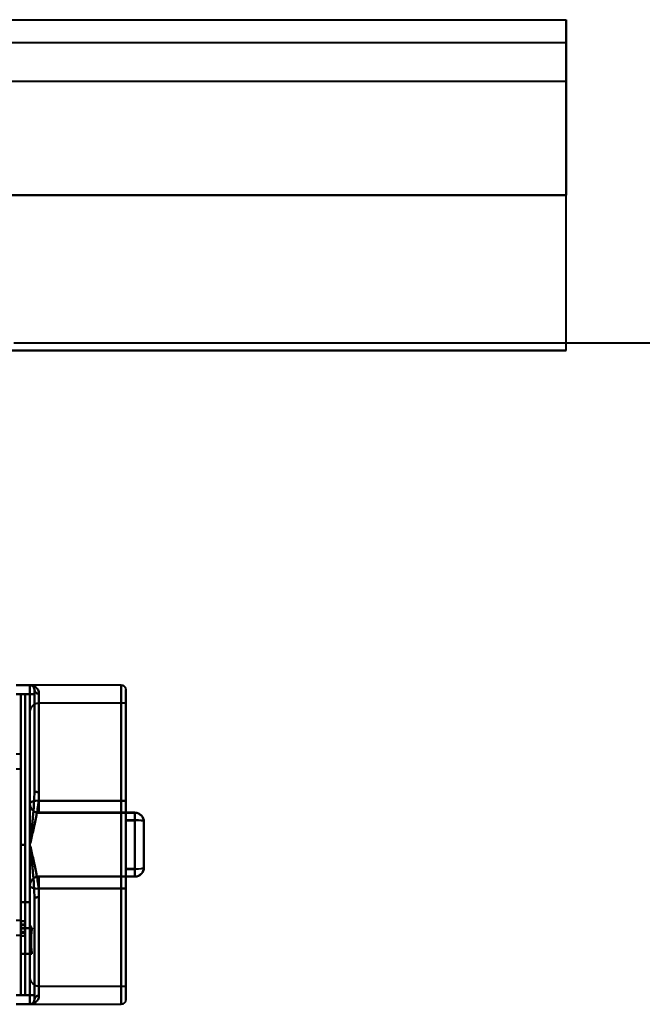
# Model space of a CAD drawing. Header units: millimetres. Extents: x -1442 to 3067, y -120 to 1010.
# Tile 70 of 71: x 363 to 499, y 795 to 1010. Entities that reach past the tile are written whole.
import ezdxf

# ---------------------------------------------------------------- set-up
doc = ezdxf.new("R2010")
doc.units = ezdxf.units.MM
doc.layers.add('A-GENM', color=13, linetype='Continuous', lineweight=40)
doc.layers.add('G-IMPT', color=8, linetype='Continuous', lineweight=40)

# ---------------------------------------------------------------- blocks, each defined once
blk = doc.blocks.new('Nexa Toit - 700-751584-Gauche')
at = {"layer": 'A-GENM'}
for p, q in [((-482.5, 1010.5), (482.5, 1010.5)), ((-482.5, 1010.5), (482.5, 1010.5)), ((482.5, 997), (482.5, 1010.5)), ((482.5, 1010.5), (482.5, 972)), ((-482.5, 1005.5), (482.5, 1005.5)), ((-482.5, 1005.5), (482.5, 1005.5)), ((482.5, 972), (482.5, 1005.5)), ((482.5, 1005.5), (482.5, 997)), ((-482.5, 997), (482.5, 997)), ((-482.5, 997), (482.5, 997)), ((482.5, 972), (-482.5, 972)), ((-482.5, 972), (482.5, 972)), ((-482.5, 972), (482.5, 972)), ((482.5, 972), (-482.5, 972)), ((482.5, 938), (482.5, 972)), ((482.5, 938), (482.5, 972)), ((-482.5, 938), (482.5, 938)), ((482.5, 938), (-482.5, 938))]:
    blk.add_line(p, q, dxfattribs=at)
blk = doc.blocks.new('Maintenance r21 - Maintenance r21-751643-Gauche')
at = {"layer": 'A-GENM'}
blk.add_line((361.5, 939.65), (1115.5, 939.65), dxfattribs=at)
blk.add_line((361.5, 939.65), (1115.5, 939.65), dxfattribs=at)
blk = doc.blocks.new('NEXA 700 CALQUES_dwg-751640-Gauche')
at = {"layer": 'G-IMPT'}
for p, q in [((365, 864.64), (362, 864.64)), ((385, 864.64), (365, 864.64)), ((365.39, 864.57), (365, 864.64)), ((365, 862.64), (365, 864.64)), ((365, 862.64), (365, 864.64)), ((365, 864.64), (365, 862.64)), ((365, 864.64), (365, 862.64)), ((366, 841.48), (366, 863.64)), ((366, 841.48), (366, 863.64)), ((366, 863.64), (366, 841.48)), ((366, 862.64), (366, 863.64)), ((366, 863.64), (366, 841.48)), ((366, 862.64), (366, 863.64)), ((366, 863.64), (366, 862.64)), ((366, 863.64), (366, 862.64)), ((385, 794.64), (385, 864.64)), ((385, 794.64), (385, 864.64)), ((385, 864.64), (385, 794.64)), ((385, 864.64), (385, 794.64)), ((386, 795.64), (386, 863.64)), ((386, 795.64), (386, 863.64)), ((386, 863.64), (386, 795.64)), ((386, 863.64), (386, 795.64)), ((364, 862.64), (363, 862.64)), ((363, 829.64), (363, 862.64)), ((363, 829.64), (363, 862.64)), ((363, 862.64), (363, 829.64)), ((363, 862.64), (363, 829.64)), ((364, 862.64), (364, 829.64)), ((364, 862.64), (364, 829.64)), ((364, 829.64), (364, 862.64)), ((364, 829.64), (364, 862.64)), ((365, 862.64), (366, 862.64)), ((366, 862.64), (365, 862.64)), ((366, 862.64), (365, 862.64)), ((365, 862.64), (366, 862.64)), ((366, 841.48), (366, 862.64)), ((367, 862.7), (367, 841.15)), ((367, 862.7), (367, 841.15)), ((367, 841.15), (367, 862.7)), ((367, 841.15), (367, 862.7)), ((386, 860.64), (367, 860.64)), ((367, 839.25), (367, 860.64)), ((367, 860.64), (367, 839.25)), ((367, 860.64), (367, 839.28)), ((386, 839.28), (386, 860.64)), ((386, 839.25), (386, 860.64)), ((386, 860.64), (386, 839.25)), ((365, 838.63), (365, 858.64)), ((365, 858.64), (365, 838.63)), ((363, 849.49), (362, 849.49)), ((363, 849.49), (363, 846.29)), ((363, 849.49), (363, 846.29)), ((363, 846.29), (363, 849.49)), ((363, 846.29), (363, 849.49)), ((362, 846.29), (363, 846.29)), ((365, 838.66), (365, 838.63)), ((367, 836.66), (367, 839.28)), ((367, 839.28), (367, 836.66)), ((367, 836.63), (367, 839.25)), ((367, 839.25), (367, 836.63)), ((386, 836.66), (386, 839.28)), ((386, 839.28), (386, 836.66)), ((386, 836.63), (386, 839.25)), ((386, 839.25), (386, 836.63)), ((367, 836.63), (386, 836.63)), ((388, 836.66), (386, 836.66)), ((386, 835), (386, 836.66)), ((386, 836.66), (386, 835)), ((386, 834.97), (386, 836.63)), ((386, 836.63), (386, 834.97)), ((388, 835), (388, 836.66)), ((388, 836.66), (388, 835)), ((388, 834.97), (388, 836.63)), ((388, 836.63), (388, 834.97)), ((386, 824.31), (386, 835)), ((386, 835), (386, 824.31)), ((386, 824.28), (386, 834.97)), ((386, 834.97), (386, 824.28)), ((388, 824.31), (388, 835)), ((388, 835), (388, 824.31)), ((388, 824.28), (388, 834.97)), ((388, 834.97), (388, 824.28)), ((390, 834.63), (390, 834.66)), ((390, 824.66), (390, 834.66)), ((390, 834.66), (390, 824.66)), ((390, 824.63), (390, 834.63)), ((390, 834.63), (390, 824.63)), ((363, 796.64), (363, 829.64)), ((363, 829.64), (363, 796.64)), ((364, 829.64), (364, 796.64)), ((364, 796.64), (364, 829.64)), ((386, 822.66), (367, 822.66)), ((367, 820.04), (367, 822.66)), ((367, 822.66), (367, 820.04)), ((367, 820.01), (367, 822.63)), ((367, 822.63), (367, 820.01)), ((386, 822.66), (386, 824.31)), ((386, 824.31), (386, 822.66)), ((386, 822.63), (386, 824.28)), ((386, 824.28), (386, 822.63)), ((386, 820.04), (386, 822.66)), ((386, 822.66), (386, 820.04)), ((386, 822.63), (388, 822.63)), ((386, 820.01), (386, 822.63)), ((386, 822.63), (386, 820.01)), ((388, 822.66), (388, 824.31)), ((388, 824.31), (388, 822.66)), ((388, 822.63), (388, 824.28)), ((388, 824.28), (388, 822.63)), ((365, 800.64), (365, 820.66)), ((365, 820.66), (365, 800.64)), ((365, 812.27), (365, 820.63)), ((365, 820.63), (365, 812.27)), ((367, 798.64), (367, 820.04)), ((367, 820.04), (367, 798.64)), ((367, 820.01), (367, 798.64)), ((367, 818.14), (367, 796.59)), ((367, 796.59), (367, 818.14)), ((367, 796.59), (367, 818.14)), ((367, 818.14), (367, 796.59)), ((386, 798.64), (386, 820.04)), ((386, 820.04), (386, 798.64)), ((386, 798.64), (386, 820.01)), ((366, 796.64), (366, 817.81)), ((366, 795.64), (366, 817.81)), ((366, 795.64), (366, 817.81)), ((366, 817.81), (366, 795.64)), ((366, 817.81), (366, 795.64)), ((363, 812.99), (362, 812.99)), ((363, 809.79), (363, 812.99)), ((363, 809.79), (363, 812.99)), ((363, 812.99), (363, 809.79)), ((363, 812.99), (363, 809.79)), ((364, 812.85), (363, 812.85)), ((364, 812.17), (363, 812.17)), ((362, 809.79), (363, 809.79)), ((363, 810.33), (364, 810.33)), ((363, 809.65), (364, 809.65)), ((365, 794.64), (365, 796.64)), ((365, 796.64), (366, 796.64)), ((366, 796.64), (365, 796.64)), ((366, 796.64), (365, 796.64)), ((365, 796.64), (366, 796.64)), ((365, 794.64), (365, 796.64)), ((365, 796.64), (365, 794.64)), ((365, 796.64), (365, 794.64)), ((366, 795.64), (366, 796.64)), ((366, 795.64), (366, 796.64)), ((366, 796.64), (366, 795.64)), ((366, 796.64), (366, 795.64)), ((367, 798.64), (386, 798.64)), ((362, 794.64), (365, 794.64)), ((365, 794.64), (385, 794.64))]:
    blk.add_line(p, q, dxfattribs=at)
at = {"layer": 'G-IMPT', "flags": 128}
for points in [[(362, 864.64), (362.75, 864.64), (363.5, 864.64), (364.25, 864.64), (365, 864.64)], [(365, 864.64), (364.25, 864.64), (363.5, 864.64), (362.75, 864.64), (362, 864.64)], [(362, 864.64), (362.75, 864.64), (363.5, 864.64), (364.25, 864.64), (365, 864.64)], [(365, 864.64), (364.25, 864.64), (363.5, 864.64), (362.75, 864.64), (362, 864.64)], [(365, 864.64), (365.04, 864.64), (365.08, 864.64), (365.12, 864.64), (365.16, 864.63), (365.2, 864.62), (365.24, 864.61), (365.28, 864.6), (365.31, 864.59), (365.35, 864.58), (365.39, 864.56), (365.43, 864.55), (365.46, 864.53), (365.5, 864.51), (365.53, 864.49), (365.56, 864.47), (365.6, 864.45), (365.63, 864.42), (365.66, 864.4), (365.69, 864.37), (365.72, 864.34), (365.74, 864.31), (365.77, 864.28), (365.8, 864.25), (365.82, 864.22), (365.84, 864.18), (365.86, 864.15), (365.88, 864.11), (365.9, 864.08), (365.92, 864.04), (365.93, 864.01), (365.95, 863.97), (365.96, 863.93), (365.97, 863.89), (365.98, 863.85), (365.99, 863.81), (365.99, 863.77), (366, 863.73), (366, 863.69), (366, 863.65), (366, 863.64)], [(366, 863.64), (366, 863.64), (366, 863.64), (366, 863.64), (366, 863.63), (366, 863.62), (366, 863.61), (366, 863.6), (366, 863.59), (366, 863.58), (366, 863.56), (366, 863.55), (366, 863.53), (366, 863.51), (366, 863.49), (366, 863.47), (366, 863.45), (366, 863.42), (366, 863.4), (366, 863.37), (366, 863.34), (366, 863.31), (366, 863.28), (366, 863.25), (366, 863.22), (366, 863.18), (366, 863.15), (366, 863.11), (366, 863.08), (366, 863.04), (366, 863.01), (366, 862.97), (366, 862.93), (366, 862.89), (366, 862.85), (366, 862.81), (366, 862.77), (366, 862.73), (366, 862.69), (366, 862.65), (366, 862.64)], [(366, 862.64), (366, 862.68), (366, 862.72), (366, 862.76), (366, 862.8), (366, 862.84), (366, 862.88), (366, 862.92), (366, 862.96), (366, 863), (366, 863.03), (366, 863.07), (366, 863.11), (366, 863.14), (366, 863.17), (366, 863.21), (366, 863.24), (366, 863.27), (366, 863.3), (366, 863.33), (366, 863.36), (366, 863.39), (366, 863.41), (366, 863.44), (366, 863.46), (366, 863.48), (366, 863.51), (366, 863.53), (366, 863.54), (366, 863.56), (366, 863.58), (366, 863.59), (366, 863.6), (366, 863.61), (366, 863.62), (366, 863.63), (366, 863.63), (366, 863.64), (366, 863.64), (366, 863.64)], [(385, 864.64), (385.04, 864.64), (385.08, 864.64), (385.12, 864.64), (385.16, 864.63), (385.2, 864.62), (385.24, 864.61), (385.28, 864.6), (385.31, 864.59), (385.35, 864.58), (385.39, 864.56), (385.43, 864.55), (385.46, 864.53), (385.5, 864.51), (385.53, 864.49), (385.56, 864.47), (385.6, 864.45), (385.63, 864.42), (385.66, 864.4), (385.69, 864.37), (385.72, 864.34), (385.74, 864.31), (385.77, 864.28), (385.8, 864.25), (385.82, 864.22), (385.84, 864.18), (385.86, 864.15), (385.88, 864.11), (385.9, 864.08), (385.92, 864.04), (385.93, 864.01), (385.95, 863.97), (385.96, 863.93), (385.97, 863.89), (385.98, 863.85), (385.99, 863.81), (385.99, 863.77), (386, 863.73), (386, 863.69), (386, 863.65), (386, 863.64)], [(386, 863.64), (386, 863.62), (386, 863.53), (386, 863.4), (386, 863.21), (386, 862.97), (386, 862.67), (386, 862.32), (386, 861.92), (386, 861.46), (386, 860.96), (386, 860.41), (386, 859.8), (386, 859.15), (386, 858.45), (386, 857.7), (386, 856.91), (386, 856.08), (386, 855.2), (386, 854.29), (386, 853.33), (386, 852.34), (386, 851.31), (386, 850.24), (386, 849.14), (386, 848.01), (386, 846.85), (386, 845.67), (386, 844.46), (386, 843.22), (386, 841.96), (386, 840.69), (386, 839.39), (386, 838.08), (386, 836.76), (386, 835.42), (386, 834.08), (386, 832.73), (386, 831.37), (386, 830.01), (386, 828.65), (386, 827.29), (386, 825.94), (386, 824.59), (386, 823.25), (386, 821.92), (386, 820.6), (386, 819.3), (386, 818.01), (386, 816.74), (386, 815.49), (386, 814.27), (386, 813.07), (386, 811.9), (386, 810.75), (386, 809.63), (386, 808.55), (386, 807.5), (386, 806.49), (386, 805.51), (386, 804.57), (386, 803.67), (386, 802.82), (386, 802), (386, 801.23), (386, 800.51), (386, 799.83), (386, 799.2), (386, 798.62), (386, 798.09), (386, 797.61), (386, 797.18), (386, 796.8), (386, 796.47), (386, 796.2), (386, 795.98), (386, 795.82), (386, 795.71), (386, 795.65), (386, 795.64)], [(386, 795.64), (386, 795.67), (386, 795.75), (386, 795.89), (386, 796.08), (386, 796.32), (386, 796.62), (386, 796.97), (386, 797.37), (386, 797.82), (386, 798.33), (386, 798.88), (386, 799.49), (386, 800.14), (386, 800.84), (386, 801.58), (386, 802.37), (386, 803.21), (386, 804.08), (386, 805), (386, 805.96), (386, 806.95), (386, 807.98), (386, 809.05), (386, 810.14), (386, 811.27), (386, 812.43), (386, 813.62), (386, 814.83), (386, 816.07), (386, 817.32), (386, 818.6), (386, 819.9), (386, 821.21), (386, 822.53), (386, 823.86), (386, 825.21), (386, 826.56), (386, 827.92), (386, 829.28), (386, 830.64), (386, 831.99), (386, 833.35), (386, 834.7), (386, 836.04), (386, 837.37), (386, 838.69), (386, 839.99), (386, 841.28), (386, 842.54), (386, 843.79), (386, 845.02), (386, 846.22), (386, 847.39), (386, 848.54), (386, 849.65), (386, 850.74), (386, 851.79), (386, 852.8), (386, 853.78), (386, 854.71), (386, 855.61), (386, 856.47), (386, 857.28), (386, 858.05), (386, 858.78), (386, 859.46), (386, 860.09), (386, 860.67), (386, 861.2), (386, 861.68), (386, 862.11), (386, 862.49), (386, 862.81), (386, 863.08), (386, 863.3), (386, 863.47), (386, 863.58), (386, 863.64), (386, 863.64)], [(362, 862.64), (362.75, 862.64), (363.5, 862.64), (364.25, 862.64), (365, 862.64)], [(365, 862.64), (364.25, 862.64), (363.5, 862.64), (362.75, 862.64), (362, 862.64)], [(362, 862.64), (362.75, 862.64), (363.5, 862.64), (364.25, 862.64), (365, 862.64)], [(365, 862.64), (364.25, 862.64), (363.5, 862.64), (362.75, 862.64), (362, 862.64)], [(364, 862.64), (363.75, 862.64), (363.5, 862.64), (363.25, 862.64), (363, 862.64)], [(363, 862.64), (363.25, 862.64), (363.5, 862.64), (363.75, 862.64), (364, 862.64)], [(363, 829.64), (363, 837.89), (363, 846.14), (363, 854.39), (363, 862.64)], [(364, 862.64), (363.75, 862.64), (363.5, 862.64), (363.25, 862.64), (363, 862.64)], [(363, 862.64), (363.25, 862.64), (363.5, 862.64), (363.75, 862.64), (364, 862.64)], [(364, 862.64), (363.75, 862.64), (363.5, 862.64), (363.25, 862.64), (363, 862.64)], [(363, 862.64), (363, 854.39), (363, 846.14), (363, 837.89), (363, 829.64)], [(363, 862.64), (363.25, 862.64), (363.5, 862.64), (363.75, 862.64), (364, 862.64)], [(364, 862.64), (363.75, 862.64), (363.5, 862.64), (363.25, 862.64), (363, 862.64)], [(363, 862.64), (363, 854.39), (363, 846.14), (363, 837.89), (363, 829.64)], [(363, 829.64), (363, 837.89), (363, 846.14), (363, 854.39), (363, 862.64)], [(363, 862.64), (363.25, 862.64), (363.5, 862.64), (363.75, 862.64), (364, 862.64)], [(364, 862.64), (364, 854.39), (364, 846.14), (364, 837.89), (364, 829.64)], [(364, 829.64), (364, 837.89), (364, 846.14), (364, 854.39), (364, 862.64)], [(364, 829.64), (364, 837.89), (364, 846.14), (364, 854.39), (364, 862.64)], [(364, 862.64), (364, 854.39), (364, 846.14), (364, 837.89), (364, 829.64)], [(365, 829.64), (365, 837.89), (365, 846.14), (365, 854.39), (365, 862.64)], [(365, 862.64), (365, 854.39), (365, 846.14), (365, 837.89), (365, 829.64)], [(365, 862.64), (365, 854.39), (365, 846.14), (365, 837.89), (365, 829.64)], [(365, 829.64), (365, 837.89), (365, 846.14), (365, 854.39), (365, 862.64)], [(366, 841.48), (366, 846.77), (366, 852.06), (366, 857.35), (366, 862.64)], [(366, 862.64), (366, 857.35), (366, 852.06), (366, 846.77), (366, 841.48)], [(366, 862.64), (366, 857.35), (366, 852.06), (366, 846.77), (366, 841.48)], [(366, 841.48), (366, 846.77), (366, 852.06), (366, 857.35), (366, 862.64)], [(367, 860.64), (366.92, 860.64), (366.84, 860.64), (366.76, 860.63), (366.68, 860.62), (366.6, 860.6), (366.52, 860.59), (366.45, 860.57), (366.37, 860.54), (366.3, 860.52), (366.22, 860.49), (366.15, 860.45), (366.08, 860.42), (366.01, 860.38), (365.94, 860.34), (365.87, 860.29), (365.81, 860.25), (365.74, 860.2), (365.68, 860.15), (365.62, 860.09), (365.57, 860.04), (365.51, 859.98), (365.46, 859.92), (365.41, 859.86), (365.36, 859.79), (365.32, 859.72), (365.28, 859.66), (365.24, 859.59), (365.2, 859.51), (365.17, 859.44), (365.14, 859.37), (365.11, 859.29), (365.08, 859.22), (365.06, 859.14), (365.04, 859.06), (365.03, 858.98), (365.02, 858.9), (365.01, 858.82), (365, 858.74), (365, 858.67), (365, 858.64)], [(365, 858.64), (365, 858.62), (365, 858.55), (365, 858.43), (365, 858.27), (365, 858.07), (365, 857.81), (365, 857.51), (365, 857.17), (365, 856.78), (365, 856.35), (365, 855.88), (365, 855.37), (365, 854.81), (365, 854.21), (365, 853.58), (365, 852.9), (365, 852.19), (365, 851.45), (365, 850.66), (365, 849.85), (365, 849), (365, 848.12), (365, 847.21), (365, 846.28), (365, 845.31), (365, 844.32), (365, 843.31), (365, 842.28), (365, 841.22), (365, 840.15), (365, 839.06), (365, 838.66)], [(365, 838.63), (365, 839.72), (365, 840.8), (365, 841.87), (365, 842.91), (365, 843.93), (365, 844.93), (365, 845.9), (365, 846.85), (365, 847.77), (365, 848.66), (365, 849.52), (365, 850.35), (365, 851.14), (365, 851.9), (365, 852.63), (365, 853.32), (365, 853.97), (365, 854.58), (365, 855.15), (365, 855.68), (365, 856.17), (365, 856.62), (365, 857.02), (365, 857.38), (365, 857.7), (365, 857.97), (365, 858.2), (365, 858.38), (365, 858.51), (365, 858.6), (365, 858.64), (365, 858.64)], [(365, 838.63), (365, 838.64), (365, 838.64), (365, 838.65), (365, 838.66)], [(365, 838.66), (365, 838.65), (365, 838.64), (365, 838.64), (365, 838.63)], [(365, 838.63), (365, 838.55), (365.01, 838.47), (365.01, 838.39), (365.03, 838.31), (365.04, 838.23), (365.06, 838.15), (365.08, 838.08), (365.1, 838), (365.13, 837.92), (365.16, 837.85), (365.19, 837.78), (365.23, 837.71), (365.26, 837.64), (365.31, 837.57), (365.35, 837.5), (365.4, 837.43), (365.44, 837.37), (365.5, 837.31), (365.55, 837.25), (365.61, 837.19), (365.67, 837.14), (365.73, 837.09), (365.79, 837.04), (365.85, 836.99), (365.92, 836.95), (365.99, 836.9), (366.06, 836.87), (366.13, 836.83), (366.2, 836.8), (366.28, 836.76), (366.35, 836.74), (366.43, 836.71), (366.5, 836.69), (366.58, 836.67), (366.66, 836.66), (366.74, 836.65), (366.82, 836.64), (366.9, 836.63), (366.98, 836.63), (367, 836.63)], [(386, 839.28), (381.25, 839.28), (376.5, 839.28), (371.75, 839.28), (367, 839.28)], [(367, 839.28), (371.75, 839.28), (376.5, 839.28), (381.25, 839.28), (386, 839.28)], [(386, 839.25), (381.25, 839.25), (376.5, 839.25), (371.75, 839.25), (367, 839.25)], [(367, 839.25), (371.75, 839.25), (376.5, 839.25), (381.25, 839.25), (386, 839.25)], [(367, 836.63), (367, 836.64), (367, 836.64), (367, 836.65), (367, 836.66)], [(367, 836.66), (371.75, 836.66), (376.5, 836.66), (381.25, 836.66), (386, 836.66)], [(386, 836.66), (381.25, 836.66), (376.5, 836.66), (371.75, 836.66), (367, 836.66)], [(367, 836.66), (367, 836.65), (367, 836.64), (367, 836.64), (367, 836.63)], [(386, 836.63), (381.25, 836.63), (376.5, 836.63), (371.75, 836.63), (367, 836.63)], [(367, 836.63), (371.75, 836.63), (376.5, 836.63), (381.25, 836.63), (386, 836.63)], [(386, 836.66), (386.5, 836.66), (387, 836.66), (387.5, 836.66), (388, 836.66)], [(388, 836.66), (387.5, 836.66), (387, 836.66), (386.5, 836.66), (386, 836.66)], [(386, 836.63), (386.5, 836.63), (387, 836.63), (387.5, 836.63), (388, 836.63)], [(388, 836.63), (387.5, 836.63), (387, 836.63), (386.5, 836.63), (386, 836.63)], [(388, 836.66), (388.08, 836.66), (388.16, 836.65), (388.24, 836.64), (388.32, 836.63), (388.4, 836.62), (388.48, 836.6), (388.55, 836.58), (388.63, 836.56), (388.7, 836.53), (388.78, 836.5), (388.85, 836.47), (388.92, 836.43), (388.99, 836.39), (389.06, 836.35), (389.13, 836.31), (389.19, 836.26), (389.26, 836.21), (389.32, 836.16), (389.38, 836.11), (389.43, 836.05), (389.49, 835.99), (389.54, 835.93), (389.59, 835.87), (389.64, 835.81), (389.68, 835.74), (389.72, 835.67), (389.76, 835.6), (389.8, 835.53), (389.83, 835.46), (389.86, 835.38), (389.89, 835.31), (389.92, 835.23), (389.94, 835.15), (389.96, 835.08), (389.97, 835), (389.98, 834.92), (389.99, 834.84), (390, 834.76), (390, 834.68), (390, 834.66)], [(388, 836.66), (388, 836.65), (388, 836.64), (388, 836.64), (388, 836.63)], [(388, 836.63), (388, 836.64), (388, 836.64), (388, 836.65), (388, 836.66)], [(386, 835), (386.5, 835), (387, 835), (387.5, 835), (388, 835)], [(388, 835), (387.5, 835), (387, 835), (386.5, 835), (386, 835)], [(386, 834.97), (386.5, 834.97), (387, 834.97), (387.5, 834.97), (388, 834.97)], [(388, 834.97), (387.5, 834.97), (387, 834.97), (386.5, 834.97), (386, 834.97)], [(390, 834.66), (390, 833.51), (390, 832.36), (390, 831.2), (390, 830.04), (390, 828.88), (390, 827.73), (390, 826.57), (390, 825.42), (390, 824.66)], [(390, 834.66), (390, 834.65), (390, 834.64), (390, 834.64), (390, 834.63)], [(390, 834.63), (390, 834.64), (390, 834.64), (390, 834.65), (390, 834.66)], [(390, 824.63), (390, 825.77), (390, 826.93), (390, 828.08), (390, 829.24), (390, 830.4), (390, 831.56), (390, 832.72), (390, 833.87), (390, 834.63)], [(363, 829.64), (363.25, 829.64), (363.5, 829.64), (363.75, 829.64), (364, 829.64)], [(363, 829.64), (363.25, 829.64), (363.5, 829.64), (363.75, 829.64), (364, 829.64)], [(364, 829.64), (363.75, 829.64), (363.5, 829.64), (363.25, 829.64), (363, 829.64)], [(363, 829.64), (363.25, 829.64), (363.5, 829.64), (363.75, 829.64), (364, 829.64)], [(363, 796.64), (363, 804.89), (363, 813.14), (363, 821.39), (363, 829.64)], [(364, 829.64), (363.75, 829.64), (363.5, 829.64), (363.25, 829.64), (363, 829.64)], [(363, 829.64), (363, 821.39), (363, 813.14), (363, 804.89), (363, 796.64)], [(364, 829.64), (363.75, 829.64), (363.5, 829.64), (363.25, 829.64), (363, 829.64)], [(364, 829.64), (364, 821.39), (364, 813.14), (364, 804.89), (364, 796.64)], [(364, 796.64), (364, 804.89), (364, 813.14), (364, 821.39), (364, 829.64)], [(365, 796.64), (365, 804.89), (365, 813.14), (365, 821.39), (365, 829.64)], [(365, 829.64), (365, 821.39), (365, 813.14), (365, 804.89), (365, 796.64)], [(365, 829.64), (365, 821.39), (365, 813.14), (365, 804.89), (365, 796.64)], [(365, 796.64), (365, 804.89), (365, 813.14), (365, 821.39), (365, 829.64)], [(390, 824.63), (390, 824.55), (389.99, 824.47), (389.99, 824.39), (389.97, 824.31), (389.96, 824.23), (389.94, 824.15), (389.92, 824.08), (389.9, 824), (389.87, 823.92), (389.84, 823.85), (389.81, 823.78), (389.77, 823.7), (389.74, 823.63), (389.69, 823.57), (389.65, 823.5), (389.6, 823.43), (389.56, 823.37), (389.5, 823.31), (389.45, 823.25), (389.39, 823.19), (389.33, 823.14), (389.27, 823.09), (389.21, 823.04), (389.15, 822.99), (389.08, 822.95), (389.01, 822.9), (388.94, 822.86), (388.87, 822.83), (388.8, 822.79), (388.72, 822.76), (388.65, 822.74), (388.57, 822.71), (388.5, 822.69), (388.42, 822.67), (388.34, 822.66), (388.26, 822.65), (388.18, 822.64), (388.1, 822.63), (388.02, 822.63), (388, 822.63)], [(390, 824.63), (390, 824.64), (390, 824.64), (390, 824.65), (390, 824.66)], [(390, 824.66), (390, 824.65), (390, 824.64), (390, 824.64), (390, 824.63)], [(367, 822.66), (366.92, 822.66), (366.84, 822.65), (366.76, 822.64), (366.68, 822.63), (366.6, 822.62), (366.52, 822.6), (366.45, 822.58), (366.37, 822.56), (366.3, 822.53), (366.22, 822.5), (366.15, 822.47), (366.08, 822.43), (366.01, 822.39), (365.94, 822.35), (365.87, 822.31), (365.81, 822.26), (365.74, 822.21), (365.68, 822.16), (365.62, 822.11), (365.57, 822.05), (365.51, 821.99), (365.46, 821.93), (365.41, 821.87), (365.36, 821.8), (365.32, 821.74), (365.28, 821.67), (365.24, 821.6), (365.2, 821.53), (365.17, 821.46), (365.14, 821.38), (365.11, 821.31), (365.08, 821.23), (365.06, 821.15), (365.04, 821.08), (365.03, 821), (365.02, 820.92), (365.01, 820.84), (365, 820.76), (365, 820.68), (365, 820.66)], [(367, 822.66), (367, 822.65), (367, 822.64), (367, 822.64), (367, 822.63)], [(386, 822.66), (381.25, 822.66), (376.5, 822.66), (371.75, 822.66), (367, 822.66)], [(367, 822.63), (367, 822.64), (367, 822.64), (367, 822.65), (367, 822.66)], [(367, 822.66), (371.75, 822.66), (376.5, 822.66), (381.25, 822.66), (386, 822.66)], [(367, 822.63), (371.75, 822.63), (376.5, 822.63), (381.25, 822.63), (386, 822.63)], [(386, 822.63), (381.25, 822.63), (376.5, 822.63), (371.75, 822.63), (367, 822.63)], [(386, 824.31), (386.5, 824.31), (387, 824.31), (387.5, 824.31), (388, 824.31)], [(388, 824.31), (387.5, 824.31), (387, 824.31), (386.5, 824.31), (386, 824.31)], [(388, 824.28), (387.5, 824.28), (387, 824.28), (386.5, 824.28), (386, 824.28)], [(386, 824.28), (386.5, 824.28), (387, 824.28), (387.5, 824.28), (388, 824.28)], [(386, 822.66), (386.5, 822.66), (387, 822.66), (387.5, 822.66), (388, 822.66)], [(388, 822.66), (387.5, 822.66), (387, 822.66), (386.5, 822.66), (386, 822.66)], [(386, 822.63), (386.5, 822.63), (387, 822.63), (387.5, 822.63), (388, 822.63)], [(388, 822.63), (387.5, 822.63), (387, 822.63), (386.5, 822.63), (386, 822.63)], [(388, 822.63), (388, 822.64), (388, 822.64), (388, 822.65), (388, 822.66)], [(388, 822.66), (388, 822.65), (388, 822.64), (388, 822.64), (388, 822.63)], [(365, 820.66), (365, 819.56), (365, 818.48), (365, 817.42), (365, 816.38), (365, 815.36), (365, 814.36), (365, 813.39), (365, 812.44), (365, 811.52), (365, 810.63), (365, 809.77), (365, 808.94), (365, 808.15), (365, 807.38), (365, 806.66), (365, 805.97), (365, 805.32), (365, 804.71), (365, 804.13), (365, 803.6), (365, 803.11), (365, 802.67), (365, 802.26), (365, 801.9), (365, 801.59), (365, 801.32), (365, 801.09), (365, 800.91), (365, 800.78), (365, 800.69), (365, 800.65), (365, 800.64)], [(365, 820.66), (365, 820.65), (365, 820.64), (365, 820.64), (365, 820.63)], [(365, 820.63), (365, 820.64), (365, 820.64), (365, 820.65), (365, 820.66)], [(365, 812.27), (365, 813.21), (365, 814.18), (365, 815.17), (365, 816.19), (365, 817.23), (365, 818.29), (365, 819.36), (365, 820.45), (365, 820.63)], [(386, 820.04), (381.25, 820.04), (376.5, 820.04), (371.75, 820.04), (367, 820.04)], [(367, 820.04), (371.75, 820.04), (376.5, 820.04), (381.25, 820.04), (386, 820.04)], [(386, 820.01), (381.25, 820.01), (376.5, 820.01), (371.75, 820.01), (367, 820.01)], [(367, 820.01), (371.75, 820.01), (376.5, 820.01), (381.25, 820.01), (386, 820.01)], [(363, 811.35), (363, 812.76), (363, 814.18), (363, 815.59), (363, 817)], [(363, 817), (363, 815.59), (363, 814.17), (363, 812.76), (363, 811.34)], [(363, 817), (363, 815.59), (363, 814.18), (363, 812.76), (363, 811.35)], [(365, 817), (364.5, 817), (364, 817), (363.5, 817), (363, 817)], [(363, 811.34), (363, 812.76), (363, 814.17), (363, 815.59), (363, 817)], [(363, 817), (363.5, 817), (364, 817), (364.5, 817), (365, 817)], [(365, 811.35), (365, 812.76), (365, 814.18), (365, 815.59), (365, 817)], [(365, 817), (365, 815.82), (365, 814.64), (365, 813.45), (365, 812.27)], [(365, 812.27), (365, 813.45), (365, 814.64), (365, 815.82), (365, 817)], [(365, 817), (365, 815.59), (365, 814.18), (365, 812.76), (365, 811.35)], [(366, 796.64), (366, 801.94), (366, 807.23), (366, 812.52), (366, 817.81)], [(366, 817.81), (366, 812.52), (366, 807.23), (366, 801.94), (366, 796.64)], [(366, 817.81), (366, 812.52), (366, 807.23), (366, 801.94), (366, 796.64)], [(366, 796.64), (366, 801.94), (366, 807.23), (366, 812.52), (366, 817.81)], [(364, 812.85), (363.75, 812.85), (363.5, 812.85), (363.25, 812.85), (363, 812.85)], [(363, 812.85), (363.25, 812.85), (363.5, 812.85), (363.75, 812.85), (364, 812.85)], [(364, 812.17), (363.75, 812.17), (363.5, 812.17), (363.25, 812.17), (363, 812.17)], [(363, 812.17), (363.25, 812.17), (363.5, 812.17), (363.75, 812.17), (364, 812.17)], [(363, 811.99), (363.25, 811.99), (363.5, 811.99), (363.75, 811.99), (364, 811.99)], [(364, 811.99), (363.75, 811.99), (363.5, 811.99), (363.25, 811.99), (363, 811.99)], [(363, 811.99), (363.25, 811.99), (363.5, 811.99), (363.75, 811.99), (364, 811.99)], [(364, 811.99), (363.75, 811.99), (363.5, 811.99), (363.25, 811.99), (363, 811.99)], [(363, 805.69), (363, 807.1), (363, 808.52), (363, 809.93), (363, 811.35)], [(363, 811.35), (363.5, 811.35), (364, 811.35), (364.5, 811.35), (365, 811.35)], [(363, 811.35), (363, 809.93), (363, 808.52), (363, 807.1), (363, 805.69)], [(365, 811.35), (364.5, 811.35), (364, 811.35), (363.5, 811.35), (363, 811.35)], [(363, 811.34), (363, 809.93), (363, 808.52), (363, 807.1), (363, 805.69)], [(365.48, 811.34), (364.86, 811.34), (364.24, 811.34), (363.62, 811.34), (363, 811.34)], [(363, 805.69), (363, 807.1), (363, 808.52), (363, 809.93), (363, 811.34)], [(363, 811.34), (363.62, 811.34), (364.24, 811.34), (364.86, 811.34), (365.48, 811.34)], [(364, 811.25), (363.75, 811.25), (363.5, 811.25), (363.25, 811.25), (363, 811.25)], [(363, 811.25), (363.25, 811.25), (363.5, 811.25), (363.75, 811.25), (364, 811.25)], [(364, 811.25), (363.75, 811.25), (363.5, 811.25), (363.25, 811.25), (363, 811.25)], [(363, 811.25), (363.25, 811.25), (363.5, 811.25), (363.75, 811.25), (364, 811.25)], [(363, 811.25), (363.25, 811.25), (363.5, 811.25), (363.75, 811.25), (364, 811.25)], [(364, 811.25), (363.75, 811.25), (363.5, 811.25), (363.25, 811.25), (363, 811.25)], [(363, 811.25), (363.25, 811.25), (363.5, 811.25), (363.75, 811.25), (364, 811.25)], [(364, 811.25), (363.75, 811.25), (363.5, 811.25), (363.25, 811.25), (363, 811.25)], [(364, 810.51), (363.75, 810.51), (363.5, 810.51), (363.25, 810.51), (363, 810.51)], [(363, 810.51), (363.25, 810.51), (363.5, 810.51), (363.75, 810.51), (364, 810.51)], [(364, 810.51), (363.75, 810.51), (363.5, 810.51), (363.25, 810.51), (363, 810.51)], [(363, 810.51), (363.25, 810.51), (363.5, 810.51), (363.75, 810.51), (364, 810.51)], [(364, 810.33), (363.75, 810.33), (363.5, 810.33), (363.25, 810.33), (363, 810.33)], [(363, 810.33), (363.25, 810.33), (363.5, 810.33), (363.75, 810.33), (364, 810.33)], [(363, 809.65), (363.25, 809.65), (363.5, 809.65), (363.75, 809.65), (364, 809.65)], [(364, 809.65), (363.75, 809.65), (363.5, 809.65), (363.25, 809.65), (363, 809.65)], [(365, 806.59), (365, 807.78), (365, 808.97), (365, 810.16), (365, 811.35)], [(365, 811.35), (365, 810.16), (365, 808.97), (365, 807.78), (365, 806.59)], [(365.44, 805.69), (364.83, 805.69), (364.22, 805.69), (363.61, 805.69), (363, 805.69)], [(363, 805.69), (363.61, 805.69), (364.22, 805.69), (364.83, 805.69), (365.44, 805.69)], [(365, 800.64), (365, 800.67), (365, 800.74), (365, 800.85), (365, 801.01), (365, 801.22), (365, 801.47), (365, 801.77), (365, 802.12), (365, 802.5), (365, 802.93), (365, 803.41), (365, 803.92), (365, 804.48), (365, 805.07), (365, 805.71), (365, 806.38), (365, 806.59)], [(365, 800.64), (365, 800.56), (365.01, 800.48), (365.01, 800.4), (365.03, 800.32), (365.04, 800.25), (365.06, 800.17), (365.08, 800.09), (365.1, 800.01), (365.13, 799.94), (365.16, 799.86), (365.19, 799.79), (365.23, 799.72), (365.26, 799.65), (365.31, 799.58), (365.35, 799.51), (365.4, 799.45), (365.44, 799.39), (365.5, 799.32), (365.55, 799.27), (365.61, 799.21), (365.67, 799.15), (365.73, 799.1), (365.79, 799.05), (365.85, 799.01), (365.92, 798.96), (365.99, 798.92), (366.06, 798.88), (366.13, 798.84), (366.2, 798.81), (366.28, 798.78), (366.35, 798.75), (366.43, 798.73), (366.5, 798.71), (366.58, 798.69), (366.66, 798.67), (366.74, 798.66), (366.82, 798.65), (366.9, 798.65), (366.98, 798.64), (367, 798.64)], [(362, 796.64), (362.75, 796.64), (363.5, 796.64), (364.25, 796.64), (365, 796.64)], [(365, 796.64), (364.25, 796.64), (363.5, 796.64), (362.75, 796.64), (362, 796.64)], [(362, 796.64), (362.75, 796.64), (363.5, 796.64), (364.25, 796.64), (365, 796.64)], [(365, 796.64), (364.25, 796.64), (363.5, 796.64), (362.75, 796.64), (362, 796.64)], [(364, 796.64), (363.75, 796.64), (363.5, 796.64), (363.25, 796.64), (363, 796.64)], [(363, 796.64), (363.25, 796.64), (363.5, 796.64), (363.75, 796.64), (364, 796.64)], [(364, 796.64), (363.75, 796.64), (363.5, 796.64), (363.25, 796.64), (363, 796.64)], [(363, 796.64), (363.25, 796.64), (363.5, 796.64), (363.75, 796.64), (364, 796.64)], [(366, 796.64), (366, 796.6), (366, 796.56), (366, 796.52), (366, 796.48), (366, 796.44), (366, 796.41), (366, 796.37), (366, 796.33), (366, 796.29), (366, 796.25), (366, 796.22), (366, 796.18), (366, 796.15), (366, 796.11), (366, 796.08), (366, 796.05), (366, 796.01), (366, 795.98), (366, 795.95), (366, 795.93), (366, 795.9), (366, 795.87), (366, 795.85), (366, 795.82), (366, 795.8), (366, 795.78), (366, 795.76), (366, 795.74), (366, 795.73), (366, 795.71), (366, 795.7), (366, 795.69), (366, 795.67), (366, 795.67), (366, 795.66), (366, 795.65), (366, 795.65), (366, 795.64), (366, 795.64)], [(366, 795.64), (366, 795.64), (366, 795.65), (366, 795.65), (366, 795.66), (366, 795.66), (366, 795.67), (366, 795.68), (366, 795.69), (366, 795.71), (366, 795.72), (366, 795.74), (366, 795.76), (366, 795.78), (366, 795.8), (366, 795.82), (366, 795.84), (366, 795.87), (366, 795.89), (366, 795.92), (366, 795.95), (366, 795.98), (366, 796.01), (366, 796.04), (366, 796.07), (366, 796.1), (366, 796.14), (366, 796.17), (366, 796.21), (366, 796.24), (366, 796.28), (366, 796.32), (366, 796.36), (366, 796.4), (366, 796.43), (366, 796.47), (366, 796.51), (366, 796.55), (366, 796.59), (366, 796.63), (366, 796.64)], [(365, 794.64), (364.25, 794.64), (363.5, 794.64), (362.75, 794.64), (362, 794.64)], [(362, 794.64), (362.75, 794.64), (363.5, 794.64), (364.25, 794.64), (365, 794.64)], [(365, 794.64), (364.25, 794.64), (363.5, 794.64), (362.75, 794.64), (362, 794.64)], [(362, 794.64), (362.75, 794.64), (363.5, 794.64), (364.25, 794.64), (365, 794.64)], [(366, 795.64), (366, 795.6), (366, 795.56), (365.99, 795.52), (365.99, 795.48), (365.98, 795.44), (365.97, 795.41), (365.96, 795.37), (365.95, 795.33), (365.94, 795.29), (365.92, 795.25), (365.9, 795.22), (365.89, 795.18), (365.87, 795.15), (365.85, 795.11), (365.83, 795.08), (365.8, 795.05), (365.78, 795.01), (365.75, 794.98), (365.72, 794.95), (365.7, 794.93), (365.67, 794.9), (365.64, 794.87), (365.61, 794.85), (365.57, 794.82), (365.54, 794.8), (365.51, 794.78), (365.47, 794.76), (365.44, 794.74), (365.4, 794.73), (365.36, 794.71), (365.32, 794.7), (365.29, 794.69), (365.25, 794.67), (365.21, 794.67), (365.17, 794.66), (365.13, 794.65), (365.09, 794.65), (365.05, 794.64), (365.01, 794.64), (365, 794.64)], [(386, 795.64), (386, 795.6), (386, 795.56), (385.99, 795.52), (385.99, 795.48), (385.98, 795.44), (385.97, 795.41), (385.96, 795.37), (385.95, 795.33), (385.94, 795.29), (385.92, 795.25), (385.9, 795.22), (385.89, 795.18), (385.87, 795.15), (385.85, 795.11), (385.83, 795.08), (385.8, 795.05), (385.78, 795.01), (385.75, 794.98), (385.72, 794.95), (385.7, 794.93), (385.67, 794.9), (385.64, 794.87), (385.61, 794.85), (385.57, 794.82), (385.54, 794.8), (385.51, 794.78), (385.47, 794.76), (385.44, 794.74), (385.4, 794.73), (385.36, 794.71), (385.32, 794.7), (385.29, 794.69), (385.25, 794.67), (385.21, 794.67), (385.17, 794.66), (385.13, 794.65), (385.09, 794.65), (385.05, 794.64), (385.01, 794.64), (385, 794.64)]]:
    blk.add_lwpolyline(points, dxfattribs=at)
at = {"layer": 'G-IMPT'}
for centre, start, end in [((365, 863.64), 0, 90), ((365, 863.64), 360, 90), ((365, 863.64), 0, 90), ((365, 863.64), 0, 90), ((365, 795.64), 270, 0), ((365, 795.64), 270, 0), ((365, 795.64), 270, 0), ((365, 795.64), 270, 0)]:
    blk.add_arc(centre, 1, start, end, dxfattribs=at)
for centre, major_axis, ratio, start_param, end_param in [((367, 863.64), (-1, 0), 0.944444, 0, 1.570796), ((367, 863.64), (1, 0), 0.944444, 3.141593, 4.712389), ((367, 841.48), (-1, 0), 0.328671, 0, 1.570796), ((367, 841.48), (-1, 0), 0.328671, 0, 1.570796), ((367, 838.66), (2, 0), 0.310845, 1.570796, 3.141593), ((367, 838.66), (-2, 0), 0.310845, 4.712389, 6.283185), ((367, 838.63), (2, 0), 0.309844, 1.570796, 3.141593), ((367, 838.63), (2, 0), 0.309844, 1.570796, 3.141593), ((367, 838.66), (2, 0), 1, 3.141593, 4.712389), ((367, 838.66), (2, 0), 1, 3.141593, 4.712389), ((367, 838.63), (2, 0), 1, 3.141593, 4.712389), ((367, 838.63), (2, 0), 1, 3.141593, 4.712389), ((388, 834.66), (2, 0), 1, 0, 1.570796), ((388, 834.66), (2, 0), 1, 6.283185, 7.853981), ((388, 834.63), (-2, 0), 1, 3.141593, 4.712389), ((388, 834.63), (2, 0), 1, 0, 1.570796), ((388, 834.66), (2, 0), 0.172932, 0, 1.570796), ((388, 834.66), (2, 0), 0.172932, 0, 1.570796), ((388, 834.63), (2, 0), 0.171895, 0, 1.570796), ((388, 834.63), (2, 0), 0.171895, 0, 1.570796), ((388, 824.66), (2, 0), 1, 4.712389, 6.283185), ((388, 824.66), (2, 0), 0.171895, 4.712389, 6.283185), ((388, 824.66), (2, 0), 1, 4.712389, 6.283185), ((388, 824.66), (2, 0), 0.171895, 4.712389, 6.283185), ((388, 824.63), (2, 0), 1, 4.712389, 6.283185), ((388, 824.63), (2, 0), 0.172932, 4.712389, 6.283185), ((388, 824.63), (2, 0), 1, 4.712389, 6.283185), ((388, 824.63), (2, 0), 0.172932, 4.712389, 6.283185), ((367, 820.66), (2, 0), 1, 1.570796, 3.141593), ((367, 820.66), (2, 0), 1, 1.570796, 3.141593), ((367, 820.63), (2, 0), 1, 1.570796, 3.141593), ((367, 820.63), (-2, 0), 1, 4.712389, 6.283185), ((367, 820.66), (-2, 0), 0.309844, 0, 1.570796), ((367, 820.66), (2, 0), 0.309844, 3.141593, 4.712389), ((367, 820.63), (2, 0), 0.310845, 3.141593, 4.712389), ((367, 820.63), (2, 0), 0.310845, 3.141593, 4.712389), ((367, 817.81), (-1, 0), 0.328671, 4.712389, 6.283185), ((367, 817.81), (1, 0), 0.328671, 1.570796, 3.141593), ((367, 795.64), (-1, 0), 0.944444, 4.712389, 6.283185), ((367, 795.64), (-1, 0), 0.944444, 4.712389, 6.283185)]:
    blk.add_ellipse(centre, major_axis=major_axis, ratio=ratio, start_param=start_param, end_param=end_param, dxfattribs=at)
for points, knots in [([(367, 862.7), (366.98, 863.03), (366.88, 863.45), (366.63, 863.84), (366.46, 864.04), (366.32, 864.16), (366.18, 864.28), (365.97, 864.41), (365.58, 864.58), (365.24, 864.64), (365, 864.64)], [0, 0, 0, 0, 0.25, 0.375, 0.4375, 0.5, 0.5625, 0.625, 0.75, 1, 1, 1, 1]), ([(365, 864.64), (365.24, 864.64), (365.58, 864.58), (365.97, 864.41), (366.18, 864.28), (366.32, 864.16), (366.46, 864.04), (366.63, 863.84), (366.88, 863.45), (366.98, 863.03), (367, 862.7)], [0, 0, 0, 0, 0.25, 0.375, 0.4375, 0.5, 0.5625, 0.625, 0.75, 1, 1, 1, 1]), ([(365, 829.64), (365.24, 830.61), (365.58, 832.06), (365.97, 833.75), (366.18, 834.71), (366.32, 835.43), (366.46, 836.15), (366.63, 837.11), (366.88, 838.79), (366.98, 840.21), (367, 841.15)], [0, 0, 0, 0, 0.25, 0.375, 0.4375, 0.5, 0.5625, 0.625, 0.75, 1, 1, 1, 1]), ([(367, 841.15), (366.98, 840.21), (366.88, 838.79), (366.63, 837.11), (366.46, 836.15), (366.32, 835.43), (366.18, 834.71), (365.97, 833.75), (365.58, 832.06), (365.24, 830.61), (365, 829.64)], [0, 0, 0, 0, 0.25, 0.375, 0.4375, 0.5, 0.5625, 0.625, 0.75, 1, 1, 1, 1]), ([(367, 818.14), (366.98, 819.08), (366.88, 820.5), (366.63, 822.17), (366.46, 823.13), (366.32, 823.85), (366.18, 824.58), (365.97, 825.54), (365.58, 827.23), (365.24, 828.68), (365, 829.64)], [0, 0, 0, 0, 0.25, 0.375, 0.4375, 0.5, 0.5625, 0.625, 0.75, 1, 1, 1, 1]), ([(365, 829.64), (365.24, 828.68), (365.58, 827.23), (365.97, 825.54), (366.18, 824.58), (366.32, 823.85), (366.46, 823.13), (366.63, 822.17), (366.88, 820.5), (366.98, 819.08), (367, 818.14)], [0, 0, 0, 0, 0.25, 0.375, 0.4375, 0.5, 0.5625, 0.625, 0.75, 1, 1, 1, 1]), ([(365.48, 811.34), (365.4, 811.41), (365.29, 811.52), (365.19, 811.66), (365.12, 811.77), (365.07, 811.9), (365.01, 812.06), (365, 812.19), (365, 812.27)], [0, 0, 0, 0, 0.25, 0.375, 0.5, 0.625, 0.75, 1, 1, 1, 1]), ([(364, 810.51), (364, 810.54), (364, 810.63), (364, 810.84), (364, 811.07), (364, 811.25)], [0, 0, 0, 0, 0.25, 0.5, 1, 1, 1, 1]), ([(365.44, 805.69), (365.37, 805.76), (365.24, 805.89), (365.06, 806.18), (365, 806.43), (365, 806.59)], [0, 0, 0, 0, 0.25, 0.5, 1, 1, 1, 1]), ([(365, 806.59), (365, 806.51), (365.01, 806.39), (365.06, 806.23), (365.11, 806.11), (365.17, 806), (365.27, 805.86), (365.37, 805.75), (365.44, 805.69)], [0, 0, 0, 0, 0.25, 0.375, 0.5, 0.625, 0.75, 1, 1, 1, 1]), ([(365, 794.64), (365.24, 794.64), (365.58, 794.7), (365.97, 794.88), (366.17, 795.01), (366.32, 795.12), (366.45, 795.25), (366.63, 795.44), (366.88, 795.83), (366.98, 796.26), (367, 796.59)], [0, 0, 0, 0, 0.25, 0.375, 0.4375, 0.5, 0.5625, 0.625, 0.75, 1, 1, 1, 1]), ([(367, 796.59), (366.98, 796.26), (366.88, 795.83), (366.63, 795.44), (366.46, 795.25), (366.32, 795.12), (366.18, 795.01), (365.97, 794.88), (365.58, 794.7), (365.24, 794.64), (365, 794.64)], [0, 0, 0, 0, 0.25, 0.375, 0.4375, 0.5, 0.5625, 0.625, 0.75, 1, 1, 1, 1])]:
    blk.add_open_spline(points, degree=3, knots=knots, dxfattribs=at)
for points in [[(366, 863.64), (366, 863.81), (365.92, 864.1), (365.67, 864.42), (365.35, 864.6), (365.12, 864.64), (365, 864.64)], [(365, 864.64), (365.23, 864.64), (365.7, 864.56), (366.34, 864.2), (366.84, 863.6), (367, 863.02), (367, 862.7)], [(367, 862.7), (367, 863.02), (366.84, 863.6), (366.34, 864.2), (365.7, 864.56), (365.23, 864.64), (365, 864.64)], [(365, 864.64), (365.12, 864.64), (365.36, 864.6), (365.68, 864.41), (365.92, 864.1), (366, 863.81), (366, 863.64)], [(365, 864.64), (365.12, 864.64), (365.35, 864.6), (365.67, 864.42), (365.92, 864.1), (366, 863.8), (366, 863.64)], [(366, 863.64), (366, 863.8), (365.92, 864.1), (365.68, 864.41), (365.36, 864.6), (365.12, 864.64), (365, 864.64)], [(367, 862.7), (366.87, 862.7), (366.61, 862.75), (366.27, 862.96), (366.05, 863.27), (366, 863.52), (366, 863.64)], [(366, 863.64), (366, 863.52), (366.05, 863.27), (366.27, 862.96), (366.61, 862.75), (366.87, 862.7), (367, 862.7)], [(365, 829.64), (365.12, 830.68), (365.36, 832.73), (365.68, 835.66), (365.92, 838.58), (366, 840.52), (366, 841.48)], [(366, 841.48), (366, 840.53), (365.92, 838.6), (365.67, 835.59), (365.35, 832.63), (365.12, 830.64), (365, 829.64)], [(366, 841.48), (366, 840.51), (365.92, 838.58), (365.68, 835.66), (365.36, 832.73), (365.12, 830.68), (365, 829.64)], [(365, 829.64), (365.12, 830.64), (365.35, 832.63), (365.67, 835.59), (365.92, 838.6), (366, 840.52), (366, 841.48)], [(367, 841.15), (367, 840.21), (366.84, 838.31), (366.34, 835.43), (365.7, 832.54), (365.23, 830.61), (365, 829.64)], [(365, 829.64), (365.23, 830.61), (365.7, 832.54), (366.34, 835.43), (366.84, 838.31), (367, 840.21), (367, 841.15)], [(366, 841.48), (366, 841.43), (366.05, 841.35), (366.27, 841.24), (366.61, 841.16), (366.87, 841.15), (367, 841.15)], [(367, 841.15), (366.87, 841.15), (366.61, 841.16), (366.27, 841.24), (366.05, 841.35), (366, 841.43), (366, 841.48)], [(366, 817.81), (366, 818.76), (365.92, 820.69), (365.67, 823.7), (365.35, 826.66), (365.12, 828.65), (365, 829.64)], [(365, 829.64), (365.23, 828.68), (365.7, 826.74), (366.34, 823.85), (366.84, 820.97), (367, 819.08), (367, 818.14)], [(367, 818.14), (367, 819.08), (366.84, 820.97), (366.34, 823.85), (365.7, 826.74), (365.23, 828.68), (365, 829.64)], [(365, 829.64), (365.12, 828.61), (365.36, 826.56), (365.68, 823.63), (365.92, 820.71), (366, 818.77), (366, 817.81)], [(365, 829.64), (365.12, 828.65), (365.35, 826.66), (365.67, 823.7), (365.92, 820.69), (366, 818.76), (366, 817.81)], [(366, 817.81), (366, 818.77), (365.92, 820.7), (365.68, 823.63), (365.36, 826.56), (365.12, 828.61), (365, 829.64)], [(367, 818.14), (366.87, 818.14), (366.61, 818.12), (366.27, 818.05), (366.05, 817.94), (366, 817.85), (366, 817.81)], [(366, 817.81), (366, 817.85), (366.05, 817.94), (366.27, 818.05), (366.61, 818.12), (366.87, 818.14), (367, 818.14)], [(363, 812.85), (363, 812.85), (363, 812.35), (363, 811.25)], [(363, 811.25), (363, 812.34), (363, 812.85), (363, 812.85)], [(363, 812.85), (363, 812.85), (363, 812.79), (363, 812.49), (363, 812), (363, 811.53), (363, 811.25)], [(363, 811.25), (363, 811.53), (363, 812), (363, 812.5), (363, 812.79), (363, 812.85), (363, 812.85)], [(363, 811.99), (363, 812.02), (363, 812.08), (363, 812.13), (363, 812.16), (363, 812.17), (363, 812.17)], [(363, 812.17), (363, 812.17), (363, 812.16), (363, 812.13), (363, 812.08), (363, 812.02), (363, 811.99)], [(363, 812.17), (363, 812.17), (363, 812.12), (363, 811.99)], [(363, 811.99), (363, 812.12), (363, 812.17), (363, 812.17)], [(363, 811.25), (363, 811.35), (363, 811.51), (363, 811.72), (363, 811.88), (363, 811.96), (363, 811.99)], [(363, 811.99), (363, 811.95), (363, 811.88), (363, 811.72), (363, 811.52), (363, 811.35), (363, 811.25)], [(363, 811.25), (363, 811.63), (363, 811.85), (363, 811.99)], [(363, 811.99), (363, 811.86), (363, 811.62), (363, 811.25)], [(364, 811.25), (364, 811.53), (364, 812), (364, 812.49), (364, 812.79), (364, 812.85), (364, 812.85)], [(364, 812.85), (364, 812.85), (364, 812.79), (364, 812.5), (364, 812), (364, 811.53), (364, 811.25)], [(364, 811.25), (364, 812.35), (364, 812.85), (364, 812.85)], [(364, 812.85), (364, 812.85), (364, 812.34), (364, 811.25)], [(364, 811.99), (364, 812.12), (364, 812.17), (364, 812.17)], [(364, 812.17), (364, 812.17), (364, 812.12), (364, 811.99)], [(364, 811.99), (364, 812.02), (364, 812.08), (364, 812.13), (364, 812.16), (364, 812.17), (364, 812.17)], [(364, 812.17), (364, 812.17), (364, 812.16), (364, 812.13), (364, 812.08), (364, 812.02), (364, 811.99)], [(364, 811.99), (364, 811.85), (364, 811.63), (364, 811.25)], [(364, 811.25), (364, 811.62), (364, 811.86), (364, 811.99)], [(364, 811.99), (364, 811.96), (364, 811.88), (364, 811.72), (364, 811.51), (364, 811.35), (364, 811.25)], [(364, 811.25), (364, 811.35), (364, 811.52), (364, 811.72), (364, 811.88), (364, 811.95), (364, 811.99)], [(365, 812.27), (365, 812.19), (365.02, 812.02), (365.11, 811.77), (365.26, 811.55), (365.4, 811.41), (365.48, 811.34)], [(363, 810.51), (363, 810.54), (363, 810.62), (363, 810.77), (363, 810.98), (363, 811.16), (363, 811.25)], [(363, 811.25), (363, 811.16), (363, 810.99), (363, 810.79), (363, 810.63), (363, 810.54), (363, 810.51)], [(363, 810.51), (363, 810.65), (363, 810.88), (363, 811.25)], [(363, 811.25), (363, 810.87), (363, 810.63), (363, 810.51)], [(363, 811.25), (363, 810.16), (363, 809.65), (363, 809.65)], [(363, 809.65), (363, 809.65), (363, 810.15), (363, 811.25)], [(363, 811.25), (363, 810.98), (363, 810.5), (363, 810.01), (363, 809.72), (363, 809.65), (363, 809.65)], [(363, 809.65), (363, 809.65), (363, 809.72), (363, 810.01), (363, 810.51), (363, 810.98), (363, 811.25)], [(363, 810.51), (363, 810.48), (363, 810.42), (363, 810.37), (363, 810.34), (363, 810.33), (363, 810.33)], [(363, 810.33), (363, 810.33), (363, 810.34), (363, 810.36), (363, 810.41), (363, 810.47), (363, 810.51)], [(363, 810.33), (363, 810.33), (363, 810.37), (363, 810.51)], [(363, 810.51), (363, 810.36), (363, 810.33), (363, 810.33)], [(364, 811.25), (364, 810.88), (364, 810.65), (364, 810.51)], [(364, 810.51), (364, 810.63), (364, 810.87), (364, 811.25)], [(364, 809.65), (364, 809.65), (364, 809.72), (364, 810.01), (364, 810.5), (364, 810.98), (364, 811.25)], [(364, 811.25), (364, 810.98), (364, 810.51), (364, 810.01), (364, 809.72), (364, 809.65), (364, 809.65)], [(364, 811.25), (364, 811.16), (364, 810.98), (364, 810.77), (364, 810.62), (364, 810.54), (364, 810.51)], [(364, 809.65), (364, 809.65), (364, 810.16), (364, 811.25)], [(364, 811.25), (364, 810.15), (364, 809.65), (364, 809.65)], [(364, 810.51), (364, 810.37), (364, 810.33), (364, 810.33)], [(364, 810.33), (364, 810.33), (364, 810.36), (364, 810.51)], [(364, 810.51), (364, 810.47), (364, 810.41), (364, 810.36), (364, 810.34), (364, 810.33), (364, 810.33)], [(364, 810.33), (364, 810.33), (364, 810.34), (364, 810.37), (364, 810.42), (364, 810.48), (364, 810.51)], [(365.48, 811.34), (365.41, 810.86), (365.3, 809.9), (365.27, 808.5), (365.29, 807.14), (365.38, 806.18), (365.44, 805.69)], [(365.44, 805.69), (365.38, 806.18), (365.29, 807.14), (365.26, 808.5), (365.3, 809.9), (365.4, 810.85), (365.48, 811.34)], [(365, 794.64), (365.23, 794.64), (365.7, 794.72), (366.34, 795.08), (366.84, 795.69), (367, 796.26), (367, 796.59)], [(367, 796.59), (367, 796.26), (366.84, 795.69), (366.34, 795.08), (365.7, 794.72), (365.23, 794.64), (365, 794.64)], [(367, 796.59), (366.87, 796.59), (366.61, 796.54), (366.27, 796.33), (366.05, 796.01), (366, 795.77), (366, 795.64)], [(366, 795.64), (366, 795.77), (366.05, 796.01), (366.27, 796.33), (366.61, 796.54), (366.87, 796.59), (367, 796.59)], [(366, 795.64), (366, 795.48), (365.92, 795.19), (365.67, 794.87), (365.35, 794.68), (365.12, 794.64), (365, 794.64)], [(365, 794.64), (365.12, 794.64), (365.36, 794.69), (365.67, 794.87), (365.93, 795.2), (366, 795.49), (366, 795.64)], [(365, 794.64), (365.12, 794.64), (365.35, 794.68), (365.67, 794.87), (365.92, 795.18), (366, 795.48), (366, 795.64)], [(366, 795.64), (366, 795.49), (365.93, 795.2), (365.67, 794.87), (365.36, 794.69), (365.12, 794.64), (365, 794.64)]]:
    blk.add_open_spline(points, degree=3, dxfattribs=at)

msp = doc.modelspace()

# ---------------------------------------------------------------- block references
at = {"layer": 'A-GENM'}
for name in ['Nexa Toit - 700-751584-Gauche', 'Maintenance r21 - Maintenance r21-751643-Gauche']:
    msp.add_blockref(name, (0, 0), dxfattribs=at)
at = {"layer": 'G-IMPT'}
msp.add_blockref('NEXA 700 CALQUES_dwg-751640-Gauche', (0, 0), dxfattribs=at)

doc.saveas('drawing.dxf')
